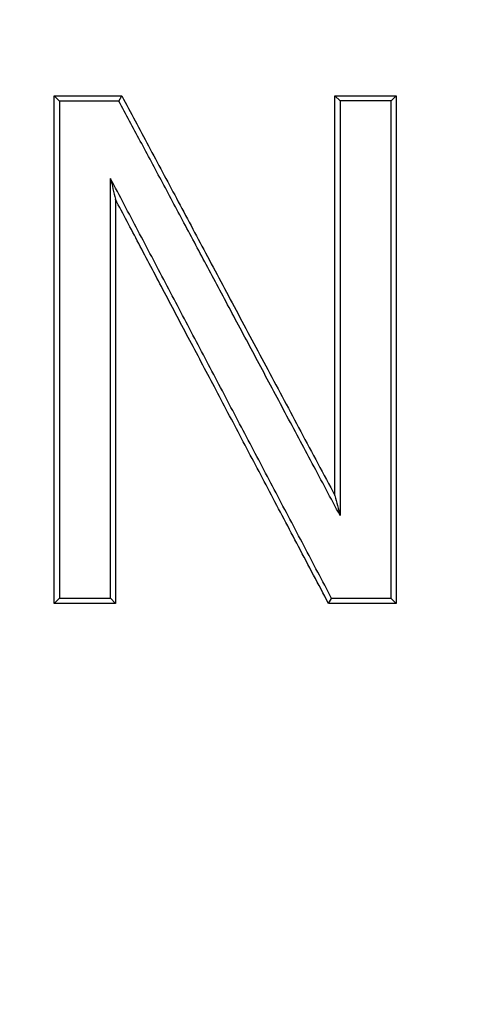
# Model space of a CAD drawing. Header units: millimetres. Extents: x 400 to 1688, y 100 to 1259.
# Tile 49 of 59: x 1550.45 to 1558.4, y 543.94 to 561.4. Entities that reach past the tile are written whole.
import ezdxf

# ---------------------------------------------------------------- set-up
doc = ezdxf.new("R2010")
doc.units = ezdxf.units.MM

msp = doc.modelspace()

# ---------------------------------------------------------------- linework, layer by layer
at = {"color": 7, "linetype": 'Continuous', "lineweight": 25}
for p, q in [((1551.06, 551.053), (1551.06, 560.053)), ((1551.157, 559.961), (1551.06, 560.053)), ((1551.157, 559.961), (1551.157, 551.145)), ((1552.209, 559.962), (1552.26, 560.053)), ((1556.126, 559.965), (1556.036, 560.053)), ((1556.036, 552.966), (1556.036, 560.053)), ((1556.126, 559.965), (1556.126, 552.611)), ((1557.034, 559.965), (1557.121, 560.053)), ((1557.034, 551.142), (1557.034, 559.965)), ((1557.121, 560.053), (1557.121, 551.053)), ((1552.059, 551.144), (1552.059, 558.589)), ((1552.146, 558.22), (1552.146, 551.053)), ((1551.157, 551.145), (1551.06, 551.053)), ((1552.146, 551.053), (1552.059, 551.144)), ((1555.921, 551.053), (1555.977, 551.142)), ((1557.121, 551.053), (1557.034, 551.142))]:
    msp.add_line(p, q, dxfattribs=at)
for radius in [125, 95, 92, 62.5]:
    msp.add_circle((1558.874, 528.053), radius, dxfattribs=at)
for points, knots in [([(1558.874, 404.553), (1526.121, 404.553), (1494.706, 417.565), (1448.386, 463.886), (1435.374, 495.3), (1435.374, 560.806), (1448.386, 592.221), (1494.706, 638.541), (1526.121, 651.553), (1558.874, 651.553)], [0, 0, 0, 0, 0.25, 0.25, 0.5, 0.5, 0.75, 0.75, 1, 1, 1, 1]), ([(1556.126, 552.611), (1555.962, 552.919), (1555.638, 553.526), (1555.16, 554.423), (1554.696, 555.294), (1554.247, 556.137), (1553.812, 556.954), (1553.391, 557.744), (1552.984, 558.508), (1552.592, 559.244), (1552.335, 559.726), (1552.209, 559.962)], [0, 0, 0, 0, 0.125428, 0.247276, 0.365545, 0.480235, 0.591346, 0.698877, 0.80283, 0.903204, 1, 1, 1, 1]), ([(1552.26, 560.053), (1552.417, 559.758), (1552.739, 559.153), (1553.234, 558.224), (1553.751, 557.254), (1554.29, 556.241), (1554.852, 555.187), (1555.436, 554.09), (1555.833, 553.345), (1556.036, 552.966)], [0, 0, 0, 0, 0.12544, 0.256686, 0.393737, 0.536593, 0.685256, 0.839725, 1, 1, 1, 1]), ([(1555.977, 551.142), (1555.812, 551.454), (1555.484, 552.078), (1554.992, 553.013), (1554.5, 553.947), (1554.01, 554.879), (1553.52, 555.81), (1553.032, 556.739), (1552.545, 557.665), (1552.221, 558.281), (1552.059, 558.589)], [0, 0, 0, 0, 0.12543, 0.250804, 0.376088, 0.50125, 0.626256, 0.751072, 0.875665, 1, 1, 1, 1]), ([(1555.921, 551.053), (1555.744, 551.389), (1555.396, 552.05), (1554.882, 553.026), (1554.385, 553.969), (1553.905, 554.881), (1553.441, 555.761), (1552.994, 556.609), (1552.564, 557.425), (1552.283, 557.959), (1552.146, 558.22)], [0, 0, 0, 0, 0.140247, 0.276137, 0.407671, 0.534849, 0.65767, 0.776136, 0.890246, 1, 1, 1, 1]), ([(1557.034, 551.142), (1556.857, 551.142), (1556.505, 551.142), (1556.153, 551.142), (1555.977, 551.142)], [0, 0, 0, 0, 0.49986, 1, 1, 1, 1])]:
    msp.add_open_spline(points, degree=3, knots=knots, dxfattribs=at)
for points in [[(1551.06, 560.053), (1551.458, 560.053), (1551.858, 560.053), (1552.26, 560.053)], [(1552.209, 559.962), (1551.857, 559.962), (1551.506, 559.962), (1551.157, 559.961)], [(1556.036, 560.053), (1556.397, 560.053), (1556.759, 560.053), (1557.121, 560.053)], [(1557.034, 559.965), (1556.731, 559.965), (1556.428, 559.965), (1556.126, 559.965)], [(1552.059, 558.589), (1552.088, 558.466), (1552.117, 558.343), (1552.146, 558.22)], [(1556.036, 552.966), (1556.066, 552.847), (1556.096, 552.729), (1556.126, 552.611)], [(1552.146, 551.053), (1551.782, 551.053), (1551.42, 551.053), (1551.06, 551.053)], [(1551.157, 551.145), (1551.456, 551.145), (1551.757, 551.144), (1552.059, 551.144)], [(1557.121, 551.053), (1556.72, 551.053), (1556.32, 551.053), (1555.921, 551.053)]]:
    msp.add_open_spline(points, degree=3, dxfattribs=at)

doc.saveas('drawing.dxf')
